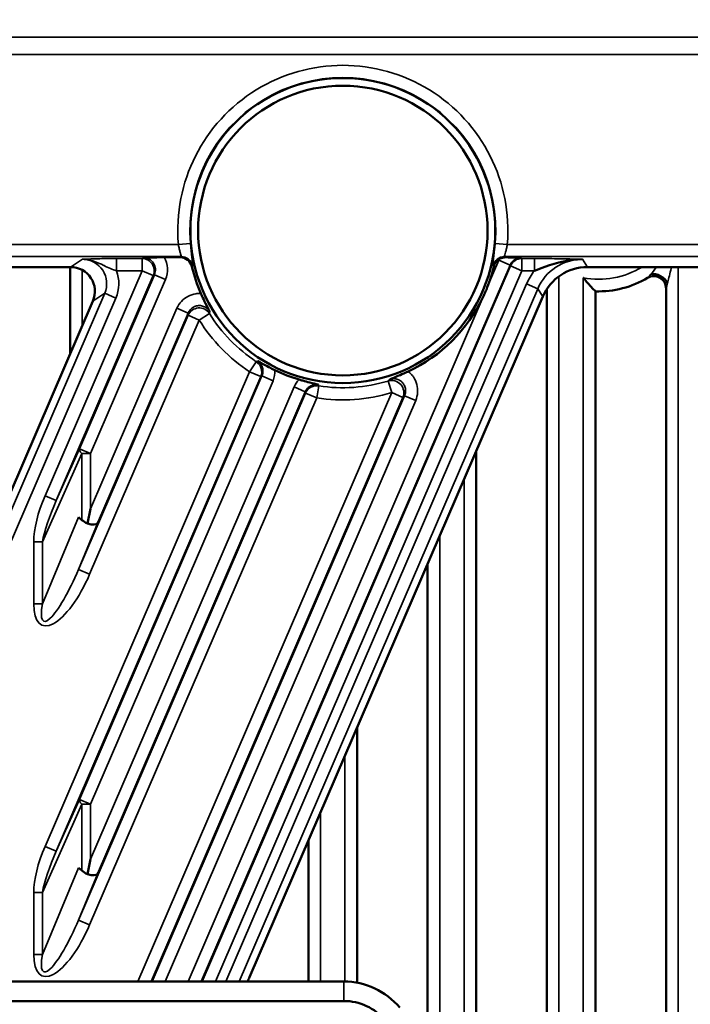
# Model space of a CAD drawing. Header units: millimetres. Extents: x 0 to 4638, y -120 to 1188.
# Tile 123 of 256: x 373 to 401, y 962 to 1002. Entities that reach past the tile are written whole.
import ezdxf

# ---------------------------------------------------------------- set-up
doc = ezdxf.new("R2010")
doc.units = ezdxf.units.MM
doc.header["$LTSCALE"] = 2
for name, color, linetype, lineweight in [('Bemaßung (ISO)', 7, 'Continuous', 25), ('Sichtbar (ISO)', 7, 'Continuous', 50), ('Sichtbar schmal (ISO)', 7, 'Continuous', 35)]:
    doc.layers.add(name, color=color, linetype=linetype, lineweight=lineweight)
doc.styles.add('Notiztext (DIN)', font='isocpeur.ttf')
doc.dimstyles.new('Standard (DIN)', dxfattribs={"dimscale": 2, "dimtxt": 3.5, "dimasz": 2.5, "dimexe": 2, "dimexo": 0.5, "dimgap": 0.5, "dimtad": 1, "dimrnd": 1e-08, "dimtxsty": 'Notiztext (DIN)', "dimcen": 0.09, "dimdle": 10, "dimclrd": 256, "dimclre": 256, "dimclrt": 256, "dimadec": 0, "dimazin": 0, "dimtfac": 1, "dimtmove": 0, "dimatfit": 3, "dimfxl": 1, "dimtolj": 1, "dimtzin": 0, "dimlwd": -1, "dimlwe": -1, "dimarcsym": 0})

# ---------------------------------------------------------------- blocks, each defined once
blk = doc.blocks.new('*D37')
at = {"layer": 'Bemaßung (ISO)', "transparency": 16777216}
for p, q in [((260.895, 939.952), (260.895, 1084.205)), ((694.895, 939.352), (694.895, 1084.205)), ((265.895, 1080.205), (689.895, 1080.205))]:
    blk.add_line(p, q, dxfattribs=at)
for points in [[(265.895, 1081.038), (265.895, 1079.372), (260.895, 1080.205)], [(689.895, 1081.038), (689.895, 1079.372), (694.895, 1080.205)]]:
    blk.add_solid(points, dxfattribs=at)
at = {"layer": 'Defpoints', "color": 0, "transparency": 16777216}
for p in [(694.895, 1080.205), (260.895, 938.952), (694.895, 938.352)]:
    blk.add_point(p, dxfattribs=at)
at = {"layer": 'Bemaßung (ISO)', "transparency": 16777216, "insert": (470.545, 1088.205), "char_height": 7, "attachment_point": 1, "style": 'Notiztext (DIN)'}
blk.add_mtext('\\A1;434', dxfattribs=at)

msp = doc.modelspace()

# ---------------------------------------------------------------- linework, layer by layer
at = {"layer": 'Sichtbar (ISO)'}
for p, q in [((379.0417, 992.3535), (379.702, 992.3535)), ((359.2447, 991.9519), (375.2021, 991.9519)), ((375.1822, 991.9519), (375.1822, 988.3833)), ((396.4538, 991.9519), (416.8047, 991.9519)), ((394.7822, 991.0488), (394.7822, 954.3235)), ((399.6822, 991.0766), (399.6822, 946.7033)), ((394.6186, 990.7448), (382.5575, 962.7872)), ((396.7822, 951.94), (396.7822, 990.9535)), ((376.1197, 990.5566), (367.6389, 970.8979)), ((391.8822, 957.7796), (391.8822, 984.4018)), ((375.5251, 981.6807), (375.6688, 981.5612)), ((376.0224, 982.0265), (375.8956, 981.4128)), ((376.3374, 981.4827), (376.311, 981.434)), ((389.8822, 979.7658), (389.8822, 960.1631)), ((386.9822, 962.5519), (386.9822, 973.0436)), ((384.9822, 968.4076), (384.9822, 962.6019)), ((376.0224, 967.6237), (375.8956, 967.01)), ((375.5251, 967.2778), (375.6688, 967.1583)), ((376.3374, 967.0799), (376.311, 967.0311)), ((367.7207, 962.6019), (386.4368, 962.6019)), ((386.4368, 961.8019), (367.7207, 961.8019))]:
    msp.add_line(p, q, dxfattribs=at)
for radius in [6.2657, 5.95]:
    msp.add_circle((386.3947, 993.4519), radius, dxfattribs=at)
for centre, radius, start, end in [((393.0869, 991.8541), 0.4992, 119.59744, 166.57512), ((386.3947, 993.4519), 6.381, 193.42824, 203.9252), ((386.3947, 993.4519), 6.381, 338.59663, 346.57176), ((396.8947, 994.9519), 4, 231.02972, 231.04601), ((396.8947, 994.9519), 4, 268.38797, 300.55249), ((399.1822, 991.0766), 0.5, 0, 120.55249), ((386.3947, 993.4519), 6.381, 294.87035, 334.73216), ((386.3947, 993.4519), 6.381, 244.08077, 253.64051), ((386.4368, 959.6019), 3, 40, 90), ((386.4368, 959.6019), 2.2, 40, 90)]:
    msp.add_arc(centre, radius, start, end, dxfattribs=at)
for centre, major_axis, ratio, start_param, end_param in [((379.7012, 991.8532), (0.3974, 0.3047), 0.9983571, 5.8640208, 7.1990444), ((375.2002, 990.9513), (0.8372, 0.5506), 0.9979867, 5.2950712, 7.2712995), ((396.4554, 989.9507), (-1.0999, 1.6725), 0.9991277, 5.7018293, 6.8645413), ((399.3011, 991.291), (0.4401, -0.2374), 0.6623488, 0.6834124, 2.4581802), ((376.0224, 981.5612), (-0.4931, 0.2393), 0.3458382, 0.9517037, 1.4808437), ((375.8521, 981.6319), (0.4622, -0.1908), 0.3837288, 4.9626159, 6.2422474), ((376.0224, 967.1583), (-0.4931, 0.2393), 0.3458382, 0.9517037, 1.4808437), ((375.8521, 967.2291), (-0.4622, 0.1908), 0.3837288, 1.8210232, 3.1006548), ((382.4933, 962.8148), (-0.7922, -1.8364), 0.0349208, 1.4696542, 1.5707963)]:
    msp.add_ellipse(centre, major_axis=major_axis, ratio=ratio, start_param=start_param, end_param=end_param, dxfattribs=at)
for points, knots in [([(378.1903, 992.3366), (378.1917, 992.3367), (378.1921, 992.3367), (378.1982, 992.3369), (378.2223, 992.3377), (378.2505, 992.3387), (378.2649, 992.3392), (378.3091, 992.3407), (378.3388, 992.3417), (378.433, 992.3447), (378.4986, 992.3466), (378.7022, 992.3512), (378.8148, 992.3524), (378.9484, 992.3533), (378.9927, 992.3535), (379.0456, 992.3535)], [-0.070314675, -0.070314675, -0.070314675, -0.070314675, -0.069723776, -0.069723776, -0.066372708, -0.066372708, -0.062837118, -0.062837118, -0.05566259, -0.05566259, -0.040747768, -0.040747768, -0.013333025, -0.013333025, 0, 0, 0, 0]), ([(393.0887, 992.3524), (393.0466, 992.3528), (393.0038, 992.3479), (392.9193, 992.3263), (392.8785, 992.3099), (392.8403, 992.2882)], [-0.026349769, -0.026349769, -0.026349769, -0.026349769, -0.01316459, -0.01316459, 0, 0, 0, 0]), ([(393.0887, 992.3524), (393.2307, 992.3509), (393.3499, 992.3483), (393.5418, 992.3432), (393.6314, 992.3402), (393.7195, 992.3371), (393.7235, 992.3369), (393.732, 992.3366)], [-0.063128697, -0.063128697, -0.063128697, -0.063128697, -0.033889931, -0.033889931, 0, 0, 0.003652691, 0.003652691, 0.003652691, 0.003652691]), ([(396.2449, 992.2696), (395.7197, 992.2752), (395.2077, 992.1396), (394.6958, 991.9572), (394.5555, 991.9072), (394.4138, 991.8536), (394.2718, 991.8036)], [0, 0, 0, 0, 0.78488487, 0.78488487, 0.78488487, 1, 1, 1, 1]), ([(396.7822, 990.9535), (396.7822, 990.9535), (396.7758, 990.96), (396.7502, 990.9864), (396.7299, 991.0075), (396.6726, 991.0676), (396.6325, 991.1101), (396.5444, 991.2056), (396.4954, 991.2598), (396.3928, 991.3757), (396.3384, 991.4388), (396.2842, 991.5034), (396.2832, 991.5047), (396.2822, 991.5059)], [0.099034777, 0.099034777, 0.099034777, 0.099034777, 0.113024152, 0.113024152, 0.128984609, 0.128984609, 0.150347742, 0.150347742, 0.173264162, 0.173264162, 0.198069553, 0.198069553, 0.198554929, 0.198554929, 0.198554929, 0.198554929]), ([(392.1652, 990.7281), (392.1962, 990.794), (392.2258, 990.8595), (392.2537, 990.9243), (392.2817, 990.989), (392.309, 991.0555), (392.3356, 991.1232)], [1.04751573, 1.04751573, 1.04751573, 1.04751573, 1.068678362, 1.068678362, 1.068678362, 1.089840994, 1.089840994, 1.089840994, 1.089840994]), ([(380.562, 990.864), (380.5797, 990.8241), (380.5976, 990.7844), (380.65, 990.6695), (380.6966, 990.5693), (380.8149, 990.3272), (380.8658, 990.228), (380.9096, 990.1454), (380.9132, 990.1385), (380.9168, 990.1317), (380.9195, 990.1266)], [0, 0, 0, 0, 0.013112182, 0.013112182, 0.038560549, 0.038560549, 0.065031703, 0.065031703, 0.066873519, 0.068693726, 0.068693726, 0.068693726, 0.068693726]), ([(382.8833, 988.0942), (382.8906, 988.0899), (382.8957, 988.087), (382.9894, 988.0331), (383.0854, 987.98), (383.3091, 987.861), (383.4014, 987.8139), (383.5176, 987.7557), (383.5614, 987.7342), (383.6055, 987.7127)], [-0.0037, -0.0037, -0.0037, -0.0037, 0, 0, 0.04310937, 0.04310937, 0.08325981, 0.08325981, 0.10676918, 0.10676918, 0.10676918, 0.10676918]), ([(384.5974, 987.3292), (384.6483, 987.3143), (384.699, 987.2997), (384.8308, 987.2628), (384.9265, 987.2369), (385.1635, 987.1767), (385.2709, 987.1513), (385.3754, 987.1284), (385.3809, 987.1272), (385.389, 987.1255)], [0, 0, 0, 0, 0.015910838, 0.015910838, 0.042136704, 0.042136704, 0.072840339, 0.072840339, 0.075431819, 0.075431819, 0.075431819, 0.075431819]), ([(388.3235, 987.3433), (388.3292, 987.3455), (388.3363, 987.3482), (388.3434, 987.3509), (388.4294, 987.3838), (388.5331, 987.4249), (388.7824, 987.5293), (388.8836, 987.5741), (388.999, 987.6261), (389.0386, 987.6442), (389.0783, 987.6625)], [-0.005589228, -0.005589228, -0.005589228, -0.005589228, -0.002813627, 0, 0, 0.037277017, 0.037277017, 0.072636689, 0.072636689, 0.090786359, 0.090786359, 0.090786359, 0.090786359])]:
    msp.add_open_spline(points, degree=3, knots=knots, dxfattribs=at)
at = {"layer": 'Sichtbar schmal (ISO)'}
for p, q in [((370.0601, 1001.3947), (419.1815, 1001.3947)), ((419.1815, 1000.6876), (370.305, 1000.6876)), ((372.2687, 992.8817), (379.6313, 992.8817)), ((379.6313, 992.8817), (380.1288, 992.9237)), ((393.1581, 992.8817), (392.6605, 992.9237)), ((393.1581, 992.8817), (416.6041, 992.8817)), ((379.7393, 992.382), (372.2687, 992.382)), ((375.2021, 991.9519), (375.6851, 992.2696)), ((377.0867, 992.3033), (378.1396, 992.3033)), ((377.0867, 992.3033), (377.0867, 991.8036)), ((378.1396, 992.3033), (378.1903, 992.3366)), ((378.1396, 992.3033), (378.1396, 991.8036)), ((379.702, 992.3535), (379.7393, 992.382)), ((392.3356, 991.1232), (392.8143, 992.2328)), ((393.2731, 992.0349), (392.8143, 992.2328)), ((416.6041, 992.382), (393.0501, 992.382)), ((393.0501, 992.382), (393.0887, 992.3524)), ((393.7319, 992.3366), (393.7539, 992.3033)), ((393.7539, 992.3033), (394.2718, 992.3033)), ((393.7539, 992.3033), (393.7539, 991.8036)), ((394.2718, 992.3033), (394.2718, 991.8036)), ((396.2449, 992.2696), (396.4538, 991.9519)), ((374.1498, 982.5553), (378.1396, 991.8036)), ((375.6822, 991.8293), (375.6822, 989.5423)), ((376.6822, 991.9614), (376.6822, 991.9619)), ((378.1396, 991.8036), (377.0867, 991.8036)), ((378.5984, 991.6056), (378.1396, 991.8036)), ((380.2253, 991.9969), (380.1881, 991.97)), ((393.2731, 992.0349), (380.5756, 962.6019)), ((380.6119, 962.6019), (393.295, 992.0015)), ((393.7539, 991.8036), (381.1561, 962.6019)), ((392.6012, 991.97), (392.5641, 991.9969)), ((393.295, 992.0015), (393.2731, 992.0349)), ((393.295, 992.0015), (393.7539, 991.8036)), ((394.2718, 991.8036), (393.7539, 991.8036)), ((400.1822, 991.9519), (400.1822, 946.4962)), ((378.5984, 991.6056), (374.6087, 982.3574)), ((375.5636, 984.4867), (378.6491, 991.639)), ((379.1079, 991.441), (376.0224, 984.2887)), ((378.6491, 991.639), (378.5984, 991.6056)), ((378.6491, 991.639), (379.1079, 991.441)), ((395.2822, 991.5725), (395.2822, 953.7276)), ((396.2822, 952.5359), (396.2822, 991.5059)), ((381.5873, 962.6019), (393.9508, 991.2605)), ((394.4096, 991.0625), (382.1315, 962.6019)), ((394.4096, 991.0625), (393.9508, 991.2605)), ((394.6186, 990.7448), (394.4096, 991.0625)), ((368.1752, 971.3392), (376.6028, 990.8743)), ((377.0616, 990.6764), (368.634, 971.1412)), ((376.6028, 990.8743), (376.1197, 990.5566)), ((377.0616, 990.6764), (376.6028, 990.8743)), ((380.0314, 962.6019), (392.1652, 990.7281)), ((380.5822, 990.8188), (380.5822, 990.8188)), ((376.0224, 982.0265), (379.575, 990.2616)), ((380.0339, 990.0637), (379.575, 990.2616)), ((375.5263, 979.5309), (380.031, 989.9728)), ((380.4898, 989.7749), (375.9851, 979.333)), ((380.0339, 990.0637), (376.311, 981.434)), ((380.031, 989.9728), (380.4898, 989.7749)), ((380.9137, 990.0388), (380.4898, 989.7749)), ((382.8355, 988.0646), (382.5603, 987.648)), ((374.1498, 968.1525), (382.5603, 987.648)), ((383.0191, 987.45), (374.6087, 967.9545)), ((375.5636, 970.0838), (383.0675, 987.4781)), ((383.0191, 987.45), (382.5603, 987.648)), ((383.5264, 987.2802), (383.0675, 987.4781)), ((383.5264, 987.2802), (376.0224, 969.8859)), ((376.0224, 967.6237), (384.3932, 987.0273)), ((384.852, 986.8293), (384.3932, 987.0273)), ((385.4012, 987.072), (385.3244, 986.5786)), ((385.389, 987.1255), (385.4012, 987.072)), ((388.2604, 987.2705), (388.4047, 986.7925)), ((375.5263, 965.1281), (384.8655, 986.7765)), ((385.3244, 986.5786), (375.9851, 964.9302)), ((384.852, 986.8293), (376.311, 967.0311)), ((377.9687, 962.6019), (388.4047, 986.7925)), ((388.8635, 986.5945), (378.513, 962.6019)), ((378.5493, 962.6019), (388.9315, 986.6679)), ((384.8655, 986.7765), (384.852, 986.8293)), ((384.8655, 986.7765), (385.3244, 986.5786)), ((388.8635, 986.5945), (388.4047, 986.7925)), ((389.3903, 986.47), (388.9315, 986.6679)), ((389.3903, 986.47), (379.0935, 962.6019)), ((375.6688, 984.2887), (374.0417, 980.6605)), ((374.6087, 982.3574), (375.5636, 984.4867)), ((375.5636, 984.4867), (376.0224, 984.2887)), ((375.6688, 984.2887), (376.0224, 984.2887)), ((375.6688, 981.5612), (375.6688, 984.2887)), ((376.0224, 984.2887), (376.0224, 982.0265)), ((391.3822, 958.3755), (391.3822, 983.2428)), ((374.6087, 982.3574), (374.1498, 982.5553)), ((374.0417, 978.1114), (375.5251, 981.6807)), ((376.3374, 981.4827), (375.5263, 979.5309)), ((390.3822, 980.9248), (390.3822, 959.5672)), ((373.6882, 978.1114), (373.6882, 980.6605)), ((374.0417, 980.6605), (373.6882, 980.6605)), ((374.0417, 980.6605), (374.0417, 978.1114)), ((375.5263, 979.5309), (375.9851, 979.333)), ((374.0417, 978.1114), (373.6882, 978.1114)), ((386.4822, 962.6015), (386.4822, 971.8846)), ((374.6087, 967.9545), (375.5636, 970.0838)), ((376.0224, 969.8859), (375.5636, 970.0838)), ((375.6688, 969.8859), (374.0417, 966.2577)), ((375.6688, 969.8859), (376.0224, 969.8859)), ((375.6688, 967.1583), (375.6688, 969.8859)), ((376.0224, 969.8859), (376.0224, 967.6237)), ((385.4822, 969.5666), (385.4822, 962.6019)), ((374.6087, 967.9545), (374.1498, 968.1525)), ((374.0417, 963.7086), (375.5251, 967.2778)), ((376.3374, 967.0799), (375.5263, 965.1281)), ((373.6882, 963.7086), (373.6882, 966.2577)), ((374.0417, 966.2577), (373.6882, 966.2577)), ((374.0417, 966.2577), (374.0417, 963.7086)), ((375.5263, 965.1281), (375.9851, 964.9302)), ((374.0417, 963.7086), (373.6882, 963.7086)), ((386.4368, 962.6019), (386.4368, 961.8019))]:
    msp.add_line(p, q, dxfattribs=at)
for centre, radius, start, end in [((386.3947, 993.4519), 6.7874, 355.18122, 184.81878), ((386.3947, 993.4519), 6.2881, 355.18122, 184.81878), ((396.8947, 994.9519), 3.5, 236.20375, 236.21163), ((396.8947, 994.9519), 3.5, 259.92091, 301.00272), ((386.3947, 993.4519), 6.9561, 211.91056, 236.54898), ((386.3947, 993.4519), 6.4568, 211.91056, 236.54898), ((386.3947, 993.4519), 6.4568, 261.14886, 286.79542), ((386.3947, 993.4519), 6.9561, 261.14886, 286.79542), ((367.3944, 957.4519), 8.818, 41.49816, 41.49948), ((367.3944, 957.4519), 8.818, 39.14602, 39.14615)]:
    msp.add_arc(centre, radius, start, end, dxfattribs=at)
for centre, major_axis, ratio, start_param, end_param in [((375.6823, 991.2683), (0.8389, 0.5517), 0.9959836, 5.2950712, 7.2712995), ((378.1396, 991.8036), (0.2747, -0.4177), 0.9979867, 0.5826822, 2.5589105), ((378.1884, 991.8357), (0.4203, 0.2764), 0.9939884, 5.2950712, 7.2712919), ((378.1884, 991.8357), (0.8372, 0.5506), 0.9979867, 5.2950712, 6.2443711), ((379.7393, 991.8823), (0.304, -0.397), 0.9983542, 1.1495778, 2.4873623), ((393.0501, 991.8823), (-0.304, -0.397), 0.9983542, 3.795823, 5.1336076), ((393.7327, 991.8357), (0.55, -0.8362), 0.9991277, 3.6617775, 3.7229487), ((393.7327, 991.8357), (0.2755, -0.4188), 0.9973883, 2.560187, 3.7229487), ((393.7539, 991.8036), (0.4177, 0.2747), 0.9991277, 0.9894403, 2.1521523), ((396.2469, 990.2677), (-1.1004, 1.6732), 0.9986923, 5.7018293, 6.8645413), ((375.6823, 991.2683), (1.2558, 0.8259), 0.9979867, 5.2950712, 6.0651289), ((396.2469, 990.2677), (-1.3749, 2.0906), 0.9991277, 0.3283729, 0.581356), ((380.4898, 989.7749), (-0.4998, 0.0148), 0.9955468, 3.7301722, 5.9039458), ((741.8003, 1821.5295), (-360.6002, -835.8741), 0.0348995, 6.1943993, 6.195453), ((855.1861, 1896.1457), (-473.1586, -910.5857), 0.0362616, 6.2000833, 6.2010347), ((382.5603, 987.648), (0.2504, -0.4328), 0.9982899, 0.639769, 2.0325156), ((382.5125, 987.7242), (0.9958, -0.4835), 0.9365188, 0.0417998, 0.4672975), ((385.4153, 986.5989), (1.051, -0.3532), 0.9349201, 2.7120136, 3.0639098), ((638.0896, 1672.0745), (-253.0967, -686.8808), 0.035011, 0.0917417, 0.0930764), ((385.3244, 986.5786), (0.4843, 0.1244), 0.9983769, 1.1653939, 2.482013), ((388.4047, 986.7925), (0.366, -0.3407), 0.9946334, 0.344065, 2.6112297), ((643.6944, 1582.8888), (-258.094, -598.264), 0.0348995, 0.0976062, 0.0990798), ((376.0224, 984.2887), (-0.4562, 0.2046), 0.3787164, 0.0377172, 0.8695152), ((375.1024, 982.2373), (-1.0805, -2.4093), 0.3787164, 4.7501062, 5.5819042), ((375.1024, 982.2373), (-1.003, -2.2365), 0.2039867, 4.7501062, 5.5819042), ((375.1024, 979.8129), (1.0711, 2.5773), 0.3582956, 2.430105, 4.674999), ((375.1024, 979.8129), (1.0024, 2.4118), 0.1914357, 2.430105, 4.674999), ((376.0224, 969.8859), (-0.4562, 0.2046), 0.3787164, 0.0377172, 0.8695152), ((375.1024, 967.8344), (-1.0805, -2.4093), 0.3787164, 4.7501062, 5.5819042), ((375.1024, 967.8344), (-1.003, -2.2365), 0.2039867, 4.7501062, 5.5819042), ((375.1024, 965.41), (1.0024, 2.4118), 0.1914357, 2.430105, 4.674999), ((375.1024, 965.41), (1.0711, 2.5773), 0.3582956, 2.430105, 4.674999)]:
    msp.add_ellipse(centre, major_axis=major_axis, ratio=ratio, start_param=start_param, end_param=end_param, dxfattribs=at)
for points, knots in [([(379.7393, 992.382), (379.7443, 992.3839), (379.7449, 992.3951), (379.7415, 992.4146), (379.7382, 992.4343), (379.7308, 992.4628), (379.7214, 992.4975), (379.7117, 992.5329), (379.6997, 992.5757), (379.6874, 992.6226), (379.675, 992.6705), (379.6621, 992.724), (379.6506, 992.779), (379.6437, 992.8126), (379.6371, 992.8472), (379.6313, 992.8817)], [0, 0, 0, 0, 0.212456, 0.212456, 0.212456, 0.425792, 0.425792, 0.425792, 0.6433552, 0.6433552, 0.6433552, 0.8655447, 0.8655447, 0.8655447, 1, 1, 1, 1]), ([(380.1288, 992.9237), (380.1639, 992.508), (380.2268, 992.1375), (380.2298, 992.0312), (380.2303, 992.011), (380.2289, 991.9995), (380.2253, 991.9969)], [0, 0, 0, 0, 0.840528, 0.840528, 0.840528, 1, 1, 1, 1]), ([(392.5641, 991.9969), (392.545, 992.0107), (392.5941, 992.2923), (392.6375, 992.6875), (392.6458, 992.764), (392.6538, 992.8442), (392.6605, 992.9237)], [0, 0, 0, 0, 0.8378278, 0.8378278, 0.8378278, 1, 1, 1, 1]), ([(393.1581, 992.8817), (393.1485, 992.8252), (393.137, 992.7683), (393.1248, 992.7156), (393.1126, 992.6626), (393.0994, 992.6123), (393.0875, 992.5685), (393.0756, 992.5248), (393.0647, 992.4863), (393.0571, 992.4564), (393.0497, 992.4272), (393.0454, 992.4054), (393.0457, 992.3933), (393.0459, 992.3869), (393.0473, 992.3831), (393.0501, 992.382)], [0, 0, 0, 0, 0.2218286, 0.2218286, 0.2218286, 0.4443524, 0.4443524, 0.4443524, 0.6664556, 0.6664556, 0.6664556, 0.8843189, 0.8843189, 0.8843189, 1, 1, 1, 1]), ([(375.6851, 992.2696), (375.7329, 992.2719), (375.7817, 992.2743), (375.8316, 992.2766), (375.9597, 992.2825), (376.101, 992.2881), (376.2681, 992.2927), (376.2837, 992.2931), (376.2995, 992.2935), (376.3155, 992.2939), (376.4264, 992.2968), (376.5496, 992.2991), (376.6787, 992.3007), (376.8089, 992.3023), (376.9486, 992.3033), (377.0867, 992.3033)], [0, 0, 0, 0, 0.1400504, 0.1400504, 0.1400504, 0.4994906, 0.4994906, 0.4994906, 0.5329905, 0.5329905, 0.5329905, 0.7656301, 0.7656301, 0.7656301, 1, 1, 1, 1]), ([(377.0867, 991.8036), (377.0034, 991.8281), (376.9212, 991.8585), (376.8432, 991.8908), (376.7511, 991.9289), (376.6632, 991.9701), (376.5765, 992.0122), (376.5625, 992.019), (376.5485, 992.0258), (376.5346, 992.0327), (376.3528, 992.1219), (376.1623, 992.2063), (375.9635, 992.2445), (375.8726, 992.2619), (375.7783, 992.2707), (375.6851, 992.2696)], [0, 0, 0, 0, 0.16669633, 0.16669633, 0.16669633, 0.36392339, 0.36392339, 0.36392339, 0.39581406, 0.39581406, 0.39581406, 0.81035937, 0.81035937, 0.81035937, 1, 1, 1, 1]), ([(394.2718, 992.3033), (394.4774, 992.3033), (394.6846, 992.3019), (394.879, 992.2996), (395.184, 992.296), (395.4672, 992.2901), (395.7296, 992.2836), (395.9061, 992.2792), (396.0768, 992.2744), (396.2449, 992.2696)], [0, 0, 0, 0, 0.2759756, 0.2759756, 0.2759756, 0.7087961, 0.7087961, 0.7087961, 1, 1, 1, 1]), ([(399.9038, 991.9519), (399.8946, 991.9102), (399.8855, 991.8699), (399.8765, 991.8309), (399.8249, 991.6063), (399.7771, 991.4224), (399.7416, 991.291)], [0.68187828, 0.68187828, 0.68187828, 0.68187828, 0.72899449, 0.72899449, 0.72899449, 1, 1, 1, 1]), ([(398.928, 991.5072), (398.928, 991.5072), (398.9434, 991.5243), (399.0064, 991.5973), (399.0225, 991.6159), (399.0419, 991.6385), (399.0592, 991.6591)], [0, 0, 0, 0, 0.7970807, 0.7970807, 0.7970807, 1, 1, 1, 1]), ([(399.7416, 991.291), (399.7217, 991.217), (399.6991, 991.137), (399.6915, 991.11), (399.6845, 991.0849), (399.6822, 991.0766), (399.6822, 991.0766)], [0, 0, 0, 0, 0.5176216, 0.5176216, 0.5176216, 1, 1, 1, 1]), ([(379.575, 990.2616), (379.6641, 990.4681), (379.8295, 990.6418), (380.0269, 990.748), (380.1253, 990.8009), (380.2341, 990.8384), (380.3452, 990.8556), (380.3731, 990.8599), (380.4013, 990.8631), (380.4297, 990.8649), (380.4737, 990.8677), (380.5178, 990.8674), (380.562, 990.864)], [0, 0, 0, 0, 0.5501567, 0.5501567, 0.5501567, 0.8243713, 0.8243713, 0.8243713, 0.8932428, 0.8932428, 0.8932428, 1, 1, 1, 1]), ([(380.9195, 990.1266), (380.9053, 990.1501), (380.8892, 990.1726), (380.8714, 990.1935), (380.8352, 990.2361), (380.7911, 990.2732), (380.7428, 990.3014), (380.6947, 990.3296), (380.641, 990.3498), (380.5862, 990.3604), (380.5314, 990.3709), (380.474, 990.372), (380.4188, 990.3636), (380.3633, 990.3552), (380.3086, 990.3369), (380.2592, 990.3104), (380.2094, 990.2838), (380.1637, 990.2481), (380.1257, 990.2064), (380.0875, 990.1646), (380.0561, 990.1157), (380.0339, 990.0637)], [0, 0, 0, 0, 0.0747669, 0.0747669, 0.0747669, 0.2286551, 0.2286551, 0.2286551, 0.3817986, 0.3817986, 0.3817986, 0.5350077, 0.5350077, 0.5350077, 0.6890719, 0.6890719, 0.6890719, 0.844222, 0.844222, 0.844222, 1, 1, 1, 1]), ([(382.8355, 988.0646), (382.8441, 988.0699), (382.8527, 988.0752), (382.8686, 988.0851), (382.876, 988.0896), (382.8833, 988.0942)], [0, 0, 0, 0, 0.5394271, 0.5394271, 1, 1, 1, 1]), ([(383.0675, 987.4781), (383.0898, 987.5295), (383.1036, 987.5855), (383.1076, 987.6415), (383.1116, 987.6973), (383.106, 987.7547), (383.0912, 987.8087), (383.0765, 987.8626), (383.0522, 987.9148), (383.0203, 987.9608), (382.9885, 988.0067), (382.9483, 988.0478), (382.9031, 988.0806), (382.8966, 988.0852), (382.89, 988.0898), (382.8833, 988.0942)], [0, 0, 0, 0, 0.2420304, 0.2420304, 0.2420304, 0.4837104, 0.4837104, 0.4837104, 0.7249167, 0.7249167, 0.7249167, 0.9659724, 0.9659724, 0.9659724, 1, 1, 1, 1]), ([(388.9315, 986.6679), (388.9541, 986.7199), (388.9682, 986.7765), (388.9725, 986.8331), (388.9768, 986.8895), (388.9714, 986.9474), (388.9567, 987.0021), (388.9421, 987.0563), (388.9178, 987.1087), (388.8859, 987.155), (388.8541, 987.2008), (388.8139, 987.2418), (388.7686, 987.2744), (388.7234, 987.307), (388.6718, 987.3321), (388.6184, 987.3477), (388.5646, 987.3634), (388.5075, 987.3699), (388.4517, 987.3669), (388.4083, 987.3646), (388.3649, 987.3566), (388.3235, 987.3433)], [0, 0, 0, 0, 0.1496258, 0.1496258, 0.1496258, 0.2985341, 0.2985341, 0.2985341, 0.4461614, 0.4461614, 0.4461614, 0.5927178, 0.5927178, 0.5927178, 0.7390928, 0.7390928, 0.7390928, 0.8862437, 0.8862437, 0.8862437, 1, 1, 1, 1]), ([(389.0783, 987.6625), (389.1264, 987.6267), (389.1711, 987.5865), (389.2116, 987.5422), (389.2414, 987.5094), (389.2688, 987.4747), (389.2936, 987.4385), (389.3569, 987.3459), (389.4042, 987.241), (389.4332, 987.1331), (389.4916, 986.9166), (389.4795, 986.6767), (389.3903, 986.47)], [0, 0, 0, 0, 0.1349298, 0.1349298, 0.1349298, 0.2345046, 0.2345046, 0.2345046, 0.4890287, 0.4890287, 0.4890287, 1, 1, 1, 1]), ([(385.389, 987.1255), (385.3384, 987.1336), (385.286, 987.1338), (385.2354, 987.1261), (385.1802, 987.1177), (385.1256, 987.0996), (385.0762, 987.0733), (385.0268, 987.047), (384.9812, 987.0117), (384.9433, 986.9705), (384.9054, 986.9292), (384.8741, 986.8808), (384.852, 986.8293)], [0, 0, 0, 0, 0.2330296, 0.2330296, 0.2330296, 0.4882667, 0.4882667, 0.4882667, 0.7439605, 0.7439605, 0.7439605, 1, 1, 1, 1])]:
    msp.add_open_spline(points, degree=3, knots=knots, dxfattribs=at)
for points in [[(399.0592, 991.6591), (399.1221, 991.7341), (399.2017, 991.8319), (399.2912, 991.9521)], [(383.0675, 987.4781), (383.0514, 987.4687), (383.0352, 987.4594), (383.0191, 987.45)]]:
    msp.add_open_spline(points, degree=3, dxfattribs=at)

# ---------------------------------------------------------------- dimensions: what is measured, and where the dimension line sits
at = {"layer": 'Bemaßung (ISO)'}
dim = msp.add_linear_dim(base=(694.8947, 1080.2049), p1=(260.8947, 938.9519), p2=(694.8947, 938.3519), angle=180, dimstyle='Standard (DIN)', override={"dimgap": 0.5, "dimdec": 2, "dimtol": 0, "dimlim": 0, "dimtp": 0, "dimtm": 0, "dimtdec": 2, "dimtofl": 0, "dimatfit": 1}, dxfattribs=at)
dim.commit()
dim.dimension.update_dxf_attribs({"geometry": '*D37', "text_midpoint": (477.8947, 1080.2049), "dimtype": 160})

doc.saveas('drawing.dxf')
